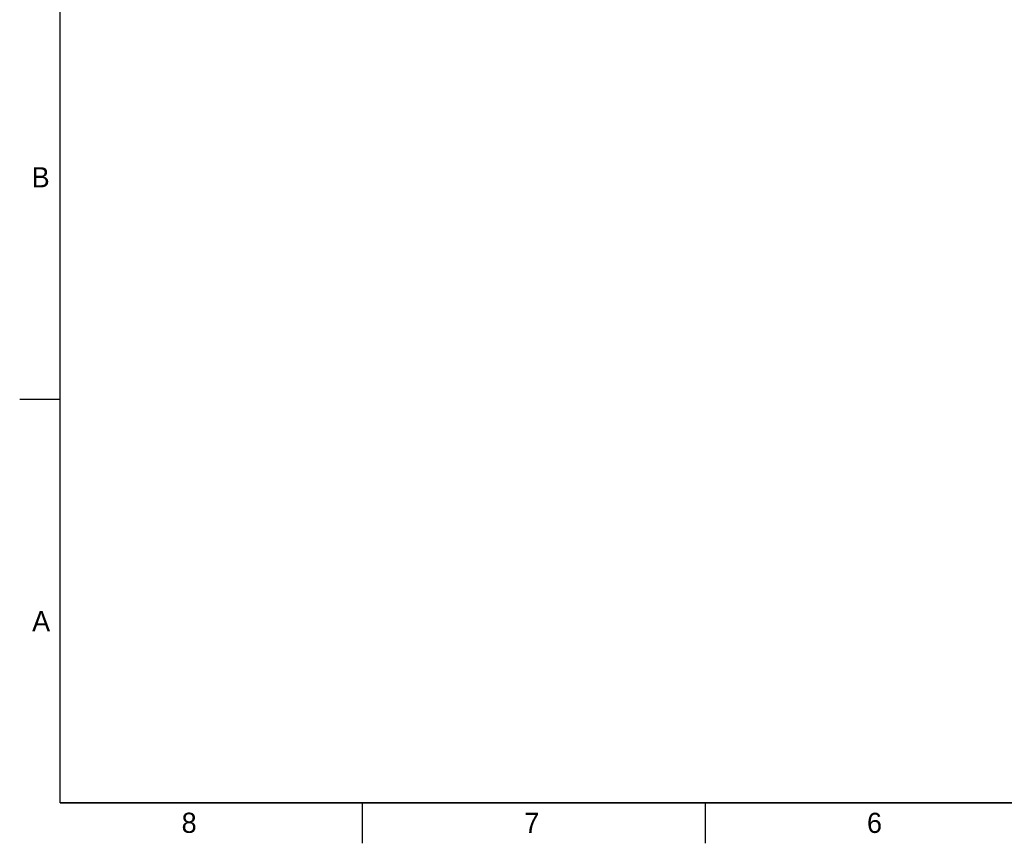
# Model space of a CAD drawing. Header units: inches. Extents: x 0 to 34, y 0 to 22.
# Tile 1 of 13: x 0 to 12.2, y 0 to 10.2. Entities that reach past the tile are written whole.
import ezdxf

# ---------------------------------------------------------------- set-up
doc = ezdxf.new("R2010")
doc.units = ezdxf.units.IN
doc.header["$LTSCALE"] = 1.87
doc.header["$MEASUREMENT"] = 0
doc.layers.get('0').update_dxf_attribs({"linetype": 'CONTINUOUS'})
doc.styles.get("Standard").update_dxf_attribs({"font": 'txt', "width": 0.8})

msp = doc.modelspace()

# ---------------------------------------------------------------- linework, layer by layer
at = {"color": 2, "linetype": 'CONTINUOUS'}
for p, q in [((0, 5.5), (0.5, 5.5)), ((4.25, 0), (4.25, 0.5)), ((8.5, 0), (8.5, 0.5))]:
    msp.add_line(p, q, dxfattribs=at)
at = {"color": 7, "linetype": 'CONTINUOUS', "const_width": 0.02}
for points in [[(0.5, 21.5), (0.5, 0.5)], [(0.5, 0.5), (33.5, 0.5)]]:
    msp.add_lwpolyline(points, dxfattribs=at)

# ---------------------------------------------------------------- texts
at = {"color": 2, "linetype": 'CONTINUOUS'}
for s, p in [('B', (0.1484, 8.1257)), ('A', (0.1541, 2.6261)), ('8', (2.0074, 0.1291)), ('7', (6.2553, 0.1287)), ('6', (10.5033, 0.1284))]:
    msp.add_text(s, height=0.25, dxfattribs=at).set_placement(p)

doc.saveas('drawing.dxf')
